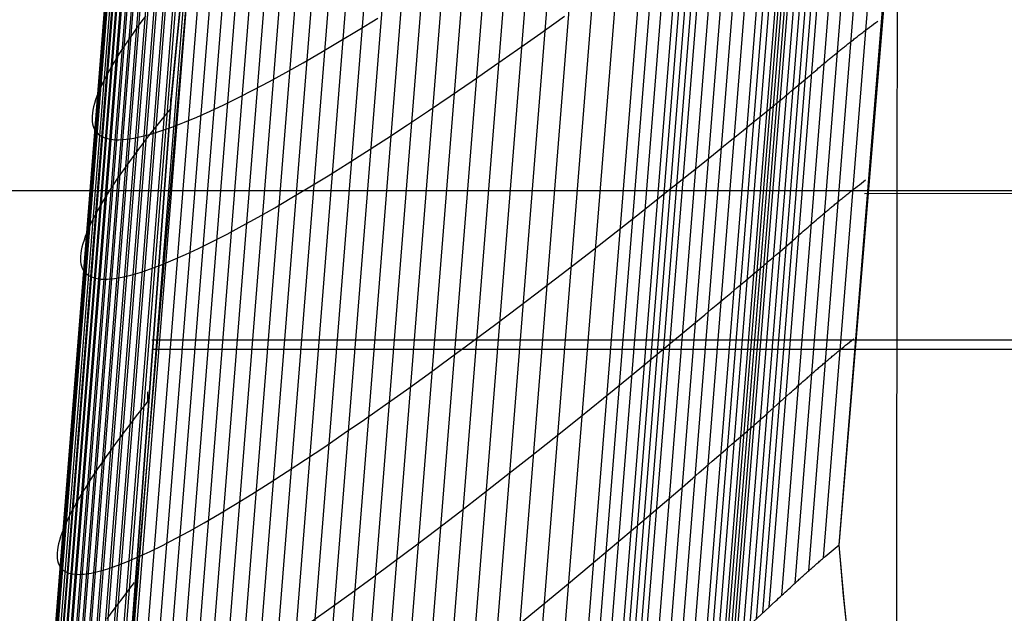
# Model space of a CAD drawing. Extents: x -260 to 296, y -277 to 294.
# Tile 9 of 241: x -237 to -198, y -114 to -91. Entities that reach past the tile are written whole.
import ezdxf

# ---------------------------------------------------------------- set-up
doc = ezdxf.new("R2010")
doc.units = 0
doc.layers.add('PREDEFINITO', color=7, linetype='CONTINUOUS')

msp = doc.modelspace()

# ---------------------------------------------------------------- linework, layer by layer
at = {"layer": 'PREDEFINITO'}
for p, q in [((-226.315, -45.02, 411.696), (-231.024, -93.72, 413.706)), ((-226.315, -45.206, 407.2), (-231.024, -93.905, 409.21)), ((-204.86, -111.203, 464.148), (-200.281, -55.87, 455.769)), ((-227.797, -58.894, 402.998), (-232.974, -119.754, 405.524)), ((-204.871, -111.183, 464.284), (-200.844, -61.615, 456.637)), ((-205.484, -111.702, 465.096), (-201.488, -62.018, 457.421)), ((-206.056, -112.201, 465.511), (-202.073, -62.401, 457.815)), ((-206.594, -112.685, 465.616), (-202.611, -62.77, 457.906)), ((-207.109, -113.158, 465.497), (-203.117, -63.127, 457.778)), ((-207.61, -113.624, 465.242), (-203.603, -63.477, 457.517)), ((-208.106, -114.086, 464.937), (-204.082, -63.823, 457.208)), ((-207.858, -113.855, 465.09), (-203.842, -63.65, 457.363)), ((-208.86, -114.78, 464.578), (-204.817, -64.343, 456.842)), ((-208.606, -114.548, 464.67), (-204.568, -64.169, 456.937)), ((-208.354, -114.317, 464.793), (-204.323, -63.996, 457.062)), ((-209.38, -115.248, 464.495), (-205.331, -64.695, 456.754)), ((-209.25, -115.131, 464.513), (-205.202, -64.607, 456.773)), ((-209.119, -115.014, 464.527), (-205.073, -64.519, 456.789)), ((-208.989, -114.897, 464.547), (-204.944, -64.431, 456.81)), ((-209.898, -115.712, 464.393), (-205.843, -65.044, 456.647)), ((-209.64, -115.48, 464.45), (-205.588, -64.87, 456.706)), ((-210.155, -115.943, 464.325), (-206.097, -65.217, 456.578)), ((-211.174, -116.857, 463.967), (-207.098, -65.901, 456.218)), ((-210.666, -116.402, 464.161), (-206.6, -65.561, 456.412)), ((-211.678, -117.309, 463.751), (-207.593, -66.238, 456.003)), ((-212.18, -117.758, 463.521), (-208.085, -66.572, 455.774)), ((-212.681, -118.204, 463.285), (-208.576, -66.903, 455.542)), ((-213.431, -118.868, 462.936), (-209.313, -67.395, 455.199)), ((-213.181, -118.647, 463.052), (-209.068, -67.232, 455.313)), ((-212.931, -118.426, 463.168), (-208.822, -67.068, 455.426)), ((-213.68, -119.088, 462.817), (-209.558, -67.558, 455.082)), ((-214.669, -119.957, 462.31), (-210.53, -68.201, 454.588)), ((-214.176, -119.524, 462.569), (-210.045, -67.881, 454.841)), ((-215.16, -120.387, 462.039), (-211.012, -68.518, 454.326)), ((-216.133, -121.234, 461.469), (-211.967, -69.141, 453.776)), ((-217.095, -122.065, 460.865), (-212.912, -69.75, 453.197)), ((-218.045, -122.88, 460.229), (-213.845, -70.344, 452.589)), ((-218.981, -123.676, 459.559), (-214.764, -70.923, 451.951)), ((-219.902, -124.454, 458.854), (-215.669, -71.487, 451.284)), ((-220.808, -125.213, 458.118), (-216.559, -72.034, 450.589)), ((-233.611, -128.948, 406.152), (-229.133, -72.412, 403.819)), ((-221.698, -125.951, 457.35), (-217.433, -72.563, 449.867)), ((-234.067, -129.562, 406.865), (-229.581, -72.929, 404.393)), ((-222.571, -126.668, 456.551), (-218.29, -73.075, 449.118)), ((-234.494, -130.152, 407.85), (-230, -73.429, 405.25)), ((-223.425, -127.363, 455.722), (-219.129, -73.569, 448.343)), ((-234.891, -130.716, 408.857), (-230.39, -73.909, 406.129)), ((-235.257, -131.253, 409.887), (-230.749, -74.371, 407.029)), ((-224.261, -128.036, 454.865), (-219.95, -74.044, 447.543)), ((-225.076, -128.685, 453.979), (-220.751, -74.5, 446.719)), ((-235.592, -131.764, 410.937), (-231.079, -74.812, 407.949)), ((-225.871, -129.309, 453.066), (-221.531, -74.936, 445.871)), ((-235.896, -132.247, 412.007), (-231.377, -75.234, 408.888)), ((-226.645, -129.909, 452.127), (-222.291, -75.351, 445.002)), ((-236.169, -132.702, 413.096), (-231.645, -75.635, 409.845)), ((-227.396, -130.484, 451.163), (-223.029, -75.746, 444.111)), ((-236.41, -133.128, 414.203), (-231.882, -76.014, 410.819)), ((-228.124, -131.033, 450.175), (-223.744, -76.12, 443.199)), ((-236.619, -133.526, 415.325), (-232.087, -76.373, 411.809)), ((-228.828, -131.554, 449.164), (-224.436, -76.472, 442.268)), ((-236.795, -133.894, 416.463), (-232.26, -76.709, 412.813)), ((-229.508, -132.049, 448.131), (-225.103, -76.802, 441.319)), ((-237.051, -134.54, 418.778), (-232.512, -77.316, 414.862)), ((-230.792, -132.954, 446.004), (-226.364, -77.395, 439.369)), ((-230.163, -132.516, 447.078), (-225.746, -77.11, 440.352)), ((-237.177, -135.065, 421.139), (-232.635, -77.83, 416.957)), ((-237.13, -134.818, 419.954), (-232.589, -77.585, 415.905)), ((-231.394, -133.364, 444.913), (-226.956, -77.658, 438.371)), ((-237.19, -135.28, 422.333), (-232.648, -78.053, 418.019)), ((-232.517, -134.095, 442.679), (-228.059, -78.112, 436.333)), ((-231.97, -133.744, 443.804), (-227.521, -77.897, 437.359)), ((-237.171, -135.465, 423.534), (-232.629, -78.251, 419.089)), ((-237.119, -135.617, 424.741), (-232.578, -78.426, 420.166)), ((-237.034, -135.738, 425.953), (-232.495, -78.576, 421.248)), ((-233.99, -134.966, 439.219), (-229.505, -78.615, 433.19)), ((-233.528, -134.706, 440.385), (-229.051, -78.472, 434.248)), ((-233.037, -134.416, 441.539), (-228.569, -78.304, 435.296)), ((-236.917, -135.828, 427.168), (-232.38, -78.703, 422.335)), ((-236.767, -135.885, 428.386), (-232.233, -78.805, 423.425)), ((-236.585, -135.91, 429.604), (-232.054, -78.882, 424.517)), ((-236.371, -135.904, 430.822), (-231.843, -78.935, 425.611)), ((-236.124, -135.865, 432.038), (-231.601, -78.963, 426.704)), ((-235.846, -135.794, 433.251), (-231.328, -78.967, 427.795)), ((-235.536, -135.692, 434.459), (-231.024, -78.946, 428.884)), ((-235.196, -135.558, 435.661), (-230.689, -78.9, 429.969)), ((-234.824, -135.392, 436.856), (-230.324, -78.83, 431.049)), ((-234.422, -135.194, 438.043), (-229.929, -78.735, 432.123)), ((-232.025, -90.488, 407.38), (-232.202, -90.727, 407.851)), ((-223.694, -91.039, 447.051), (-222.93, -90.571, 447.94)), ((-216.544, -91.151, 454.868), (-215.618, -90.489, 455.519)), ((-232.371, -90.96, 408.327), (-232.533, -91.188, 408.808)), ((-232.202, -90.727, 407.851), (-232.371, -90.96, 408.327)), ((-203.752, -90.979, 461.672), (-203.674, -90.92, 461.575)), ((-203.674, -90.92, 461.575), (-203.596, -90.861, 461.472)), ((-203.596, -90.861, 461.472), (-203.516, -90.802, 461.362)), ((-203.516, -90.802, 461.362), (-203.436, -90.742, 461.245)), ((-203.436, -90.742, 461.245), (-203.354, -90.682, 461.12)), ((-232.533, -91.188, 408.808), (-232.687, -91.411, 409.294)), ((-224.436, -91.486, 446.139), (-223.694, -91.039, 447.051)), ((-217.456, -91.797, 454.187), (-216.544, -91.151, 454.868)), ((-204.239, -91.352, 462.143), (-204.202, -91.324, 462.116)), ((-204.202, -91.324, 462.116), (-204.166, -91.296, 462.087)), ((-204.166, -91.296, 462.087), (-204.129, -91.267, 462.057)), ((-204.129, -91.267, 462.057), (-204.092, -91.239, 462.025)), ((-204.092, -91.239, 462.025), (-204.055, -91.21, 461.992)), ((-204.055, -91.21, 461.992), (-204.018, -91.181, 461.957)), ((-204.018, -91.181, 461.957), (-203.981, -91.153, 461.921)), ((-203.981, -91.153, 461.921), (-203.943, -91.124, 461.884)), ((-203.943, -91.124, 461.884), (-203.905, -91.095, 461.845)), ((-203.905, -91.095, 461.845), (-203.829, -91.037, 461.761)), ((-203.829, -91.037, 461.761), (-203.752, -90.979, 461.672)), ((-232.833, -91.628, 409.785), (-232.972, -91.839, 410.28)), ((-232.687, -91.411, 409.294), (-232.833, -91.628, 409.785)), ((-225.155, -91.91, 445.205), (-224.436, -91.486, 446.139)), ((-204.73, -91.742, 462.388), (-204.696, -91.715, 462.379)), ((-204.696, -91.715, 462.379), (-204.661, -91.687, 462.368)), ((-204.661, -91.687, 462.368), (-204.627, -91.659, 462.356)), ((-204.627, -91.659, 462.356), (-204.592, -91.632, 462.343)), ((-204.592, -91.632, 462.343), (-204.558, -91.604, 462.328)), ((-204.558, -91.604, 462.328), (-204.523, -91.576, 462.313)), ((-204.523, -91.576, 462.313), (-204.488, -91.549, 462.296)), ((-204.488, -91.549, 462.296), (-204.453, -91.521, 462.278)), ((-204.453, -91.521, 462.278), (-204.418, -91.493, 462.259)), ((-204.418, -91.493, 462.259), (-204.382, -91.465, 462.238)), ((-204.382, -91.465, 462.238), (-204.346, -91.437, 462.216)), ((-204.346, -91.437, 462.216), (-204.311, -91.409, 462.193)), ((-204.311, -91.409, 462.193), (-204.275, -91.381, 462.169)), ((-204.275, -91.381, 462.169), (-204.239, -91.352, 462.143)), ((-233.103, -92.044, 410.78), (-233.226, -92.244, 411.284)), ((-232.972, -91.839, 410.28), (-233.103, -92.044, 410.78)), ((-225.851, -92.311, 444.251), (-225.155, -91.91, 445.205)), ((-218.353, -92.425, 453.476), (-217.456, -91.797, 454.187)), ((-205.194, -92.121, 462.419), (-205.162, -92.094, 462.422)), ((-205.162, -92.094, 462.422), (-205.129, -92.067, 462.425)), ((-205.129, -92.067, 462.425), (-205.097, -92.041, 462.427)), ((-205.097, -92.041, 462.427), (-205.064, -92.014, 462.428)), ((-205.064, -92.014, 462.428), (-205.031, -91.987, 462.429)), ((-205.031, -91.987, 462.429), (-204.998, -91.96, 462.428)), ((-204.998, -91.96, 462.428), (-204.965, -91.933, 462.427)), ((-204.965, -91.933, 462.427), (-204.932, -91.906, 462.424)), ((-204.932, -91.906, 462.424), (-204.898, -91.878, 462.421)), ((-204.898, -91.878, 462.421), (-204.865, -91.851, 462.416)), ((-204.865, -91.851, 462.416), (-204.831, -91.824, 462.411)), ((-204.831, -91.824, 462.411), (-204.798, -91.797, 462.404)), ((-204.798, -91.797, 462.404), (-204.764, -91.769, 462.397)), ((-204.764, -91.769, 462.397), (-204.73, -91.742, 462.388)), ((-233.341, -92.437, 411.792), (-233.448, -92.625, 412.304)), ((-233.226, -92.244, 411.284), (-233.341, -92.437, 411.792)), ((-226.523, -92.688, 443.278), (-225.851, -92.311, 444.251)), ((-219.234, -93.035, 452.736), (-218.353, -92.425, 453.476)), ((-205.671, -92.518, 462.278), (-205.608, -92.466, 462.305)), ((-205.608, -92.466, 462.305), (-205.545, -92.413, 462.329)), ((-205.545, -92.413, 462.329), (-205.482, -92.36, 462.351)), ((-205.482, -92.36, 462.351), (-205.419, -92.307, 462.371)), ((-205.419, -92.307, 462.371), (-205.355, -92.254, 462.388)), ((-205.355, -92.254, 462.388), (-205.291, -92.201, 462.403)), ((-205.291, -92.201, 462.403), (-205.259, -92.175, 462.409)), ((-205.259, -92.175, 462.409), (-205.227, -92.148, 462.414)), ((-205.227, -92.148, 462.414), (-205.194, -92.121, 462.419)), ((-233.547, -92.807, 412.82), (-233.638, -92.983, 413.34)), ((-233.448, -92.625, 412.304), (-233.547, -92.807, 412.82)), ((-227.169, -93.042, 442.286), (-226.523, -92.688, 443.278)), ((-206.715, -93.401, 461.666), (-206.103, -92.884, 462.047)), ((-206.103, -92.884, 462.047), (-205.98, -92.78, 462.119)), ((-205.98, -92.78, 462.119), (-205.857, -92.675, 462.187)), ((-205.857, -92.675, 462.187), (-205.795, -92.623, 462.219)), ((-205.795, -92.623, 462.219), (-205.733, -92.571, 462.25)), ((-205.733, -92.571, 462.25), (-205.671, -92.518, 462.278)), ((-233.721, -93.153, 413.863), (-233.797, -93.316, 414.389)), ((-233.638, -92.983, 413.34), (-233.721, -93.153, 413.863)), ((-227.791, -93.371, 441.277), (-227.169, -93.042, 442.286)), ((-220.097, -93.625, 451.968), (-219.234, -93.035, 452.736)), ((-233.923, -93.625, 415.452), (-233.974, -93.77, 415.988)), ((-233.864, -93.474, 414.919), (-233.923, -93.625, 415.452)), ((-233.797, -93.316, 414.389), (-233.864, -93.474, 414.919)), ((-228.386, -93.676, 440.252), (-227.791, -93.371, 441.277)), ((-220.943, -94.196, 451.172), (-220.097, -93.625, 451.968)), ((-207.087, -93.712, 461.472), (-207.024, -93.66, 461.5)), ((-207.024, -93.66, 461.5), (-206.962, -93.608, 461.531)), ((-206.962, -93.608, 461.531), (-206.838, -93.504, 461.596)), ((-206.838, -93.504, 461.596), (-206.715, -93.401, 461.666)), ((-234.053, -94.042, 417.069), (-234.079, -94.168, 417.613)), ((-234.018, -93.909, 416.527), (-234.053, -94.042, 417.069)), ((-233.974, -93.77, 415.988), (-234.018, -93.909, 416.527)), ((-231.024, -93.72, 413.706), (-233.611, -128.576, 415.144)), ((-231.024, -93.905, 409.21), (-233.611, -128.762, 410.648)), ((-231.024, -94.091, 404.714), (-231.024, -93.72, 413.706)), ((-229.495, -94.21, 438.158), (-228.954, -93.956, 439.212)), ((-228.954, -93.956, 439.212), (-228.386, -93.676, 440.252)), ((-207.532, -94.077, 461.336), (-207.468, -94.024, 461.347)), ((-207.468, -94.024, 461.347), (-207.435, -93.998, 461.353)), ((-207.435, -93.998, 461.353), (-207.403, -93.972, 461.361)), ((-207.403, -93.972, 461.361), (-207.339, -93.92, 461.378)), ((-207.339, -93.92, 461.378), (-207.276, -93.868, 461.398)), ((-207.276, -93.868, 461.398), (-207.212, -93.816, 461.42)), ((-207.212, -93.816, 461.42), (-207.149, -93.764, 461.445)), ((-207.149, -93.764, 461.445), (-207.087, -93.712, 461.472)), ((-234.109, -94.401, 418.709), (-234.112, -94.508, 419.259)), ((-234.098, -94.288, 418.16), (-234.109, -94.401, 418.709)), ((-234.079, -94.168, 417.613), (-234.098, -94.288, 418.16)), ((-231.253, -94.37, 404.897), (-231.475, -94.645, 405.341)), ((-231.024, -94.091, 404.459), (-231.253, -94.37, 404.897)), ((-230.009, -94.439, 437.091), (-229.495, -94.21, 438.158)), ((-221.77, -94.747, 450.35), (-220.943, -94.196, 451.172)), ((-207.987, -94.444, 461.272), (-207.858, -94.34, 461.293)), ((-207.858, -94.34, 461.293), (-207.532, -94.077, 461.336)), ((-234.112, -94.508, 419.259), (-234.106, -94.609, 419.812)), ((-234.106, -94.609, 419.812), (-234.093, -94.703, 420.367)), ((-234.093, -94.703, 420.367), (-234.071, -94.79, 420.923)), ((-234.071, -94.79, 420.923), (-234.041, -94.871, 421.481)), ((-231.475, -94.645, 405.341), (-231.69, -94.915, 405.791)), ((-231.377, -94.97, 433.825), (-230.95, -94.819, 434.923)), ((-230.95, -94.819, 434.923), (-230.494, -94.642, 436.012)), ((-230.494, -94.642, 436.012), (-230.009, -94.439, 437.091)), ((-222.577, -95.277, 449.503), (-221.77, -94.747, 450.35)), ((-208.629, -94.963, 461.121), (-208.373, -94.756, 461.189)), ((-208.373, -94.756, 461.189), (-208.116, -94.549, 461.247)), ((-208.116, -94.549, 461.247), (-207.987, -94.444, 461.272)), ((-234.041, -94.871, 421.481), (-234.004, -94.946, 422.04)), ((-234.004, -94.946, 422.04), (-233.958, -95.013, 422.601)), ((-233.958, -95.013, 422.601), (-233.904, -95.074, 423.162)), ((-233.904, -95.074, 423.162), (-233.842, -95.129, 423.725)), ((-233.842, -95.129, 423.725), (-233.772, -95.177, 424.288)), ((-233.772, -95.177, 424.288), (-233.694, -95.218, 424.852)), ((-232.478, -95.263, 430.487), (-232.141, -95.192, 431.606)), ((-232.141, -95.192, 431.606), (-231.774, -95.094, 432.719)), ((-231.898, -95.179, 406.247), (-232.098, -95.438, 406.709)), ((-231.69, -94.915, 405.791), (-231.898, -95.179, 406.247)), ((-231.774, -95.094, 432.719), (-231.377, -94.97, 433.825)), ((-209.137, -95.375, 460.956), (-208.884, -95.169, 461.043)), ((-208.884, -95.169, 461.043), (-208.629, -94.963, 461.121)), ((-233.694, -95.218, 424.852), (-233.608, -95.253, 425.416)), ((-233.608, -95.253, 425.416), (-233.514, -95.281, 425.98)), ((-233.514, -95.281, 425.98), (-233.412, -95.302, 426.545)), ((-233.412, -95.302, 426.545), (-233.302, -95.316, 427.109)), ((-233.302, -95.316, 427.109), (-233.184, -95.324, 427.673)), ((-233.184, -95.324, 427.673), (-233.059, -95.325, 428.237)), ((-233.059, -95.325, 428.237), (-232.925, -95.32, 428.801)), ((-232.925, -95.32, 428.801), (-232.784, -95.308, 429.364)), ((-232.784, -95.308, 429.364), (-232.635, -95.289, 429.926)), ((-232.635, -95.289, 429.926), (-232.478, -95.263, 430.487)), ((-232.098, -95.438, 406.709), (-232.29, -95.692, 407.175)), ((-223.364, -95.785, 448.63), (-222.577, -95.277, 449.503)), ((-209.641, -95.782, 460.762), (-209.39, -95.579, 460.863)), ((-209.39, -95.579, 460.863), (-209.137, -95.375, 460.956)), ((-232.475, -95.94, 407.648), (-232.653, -96.182, 408.125)), ((-232.29, -95.692, 407.175), (-232.475, -95.94, 407.648)), ((-224.129, -96.272, 447.734), (-223.364, -95.785, 448.63)), ((-210.142, -96.186, 460.546), (-209.641, -95.782, 460.762)), ((-232.653, -96.182, 408.125), (-232.822, -96.419, 408.607)), ((-224.873, -96.735, 446.815), (-224.129, -96.272, 447.734)), ((-211.882, -97.579, 459.736), (-210.142, -96.186, 460.546)), ((-232.984, -96.65, 409.095), (-233.139, -96.876, 409.587)), ((-232.822, -96.419, 408.607), (-232.984, -96.65, 409.095)), ((-225.593, -97.176, 445.874), (-224.873, -96.735, 446.815)), ((-233.285, -97.095, 410.084), (-233.424, -97.309, 410.586)), ((-233.139, -96.876, 409.587), (-233.285, -97.095, 410.084)), ((-204.152, -97.147, 462.537), (-204.073, -97.086, 462.433)), ((-204.073, -97.086, 462.433), (-203.994, -97.025, 462.323)), ((-203.994, -97.025, 462.323), (-203.915, -96.964, 462.205)), ((-203.915, -96.964, 462.205), (-203.834, -96.902, 462.08)), ((-244.541, -97.316, 396.51), (280.541, -97.316, 396.51)), ((-233.555, -97.517, 411.092), (-233.678, -97.719, 411.602)), ((-233.424, -97.309, 410.586), (-233.555, -97.517, 411.092)), ((-226.29, -97.593, 444.913), (-225.593, -97.176, 445.874)), ((-204.641, -97.534, 463.051), (-204.604, -97.505, 463.021)), ((-204.604, -97.505, 463.021), (-204.567, -97.476, 462.989)), ((-204.567, -97.476, 462.989), (-204.53, -97.446, 462.956)), ((-204.53, -97.446, 462.956), (-204.493, -97.417, 462.921)), ((-204.493, -97.417, 462.921), (-204.456, -97.387, 462.885)), ((-204.456, -97.387, 462.885), (-204.419, -97.357, 462.847)), ((-204.419, -97.357, 462.847), (-204.381, -97.327, 462.807)), ((-204.381, -97.327, 462.807), (-204.305, -97.268, 462.724)), ((-204.305, -97.268, 462.724), (-204.229, -97.208, 462.634)), ((-204.229, -97.208, 462.634), (-204.152, -97.147, 462.537)), ((-203.87, -97.427, 462.131), (-35.469, -97.336, 476.16)), ((-233.678, -97.719, 411.602), (-233.794, -97.915, 412.116)), ((-226.963, -97.987, 443.931), (-226.29, -97.593, 444.913)), ((-212.622, -98.165, 459.373), (-211.882, -97.579, 459.736)), ((-205.101, -97.91, 463.322), (-205.066, -97.882, 463.308)), ((-205.066, -97.882, 463.308), (-205.032, -97.853, 463.294)), ((-205.032, -97.853, 463.294), (-204.997, -97.824, 463.278)), ((-204.997, -97.824, 463.278), (-204.962, -97.796, 463.261)), ((-204.962, -97.796, 463.261), (-204.927, -97.767, 463.243)), ((-204.927, -97.767, 463.243), (-204.892, -97.738, 463.224)), ((-204.892, -97.738, 463.224), (-204.856, -97.709, 463.203)), ((-204.856, -97.709, 463.203), (-204.821, -97.68, 463.181)), ((-204.821, -97.68, 463.181), (-204.785, -97.651, 463.158)), ((-204.785, -97.651, 463.158), (-204.749, -97.622, 463.133)), ((-204.749, -97.622, 463.133), (-204.713, -97.593, 463.107)), ((-204.713, -97.593, 463.107), (-204.677, -97.564, 463.08)), ((-204.677, -97.564, 463.08), (-204.641, -97.534, 463.051)), ((-233.901, -98.104, 412.635), (-234, -98.288, 413.157)), ((-233.794, -97.915, 412.116), (-233.901, -98.104, 412.635)), ((-227.611, -98.355, 442.931), (-226.963, -97.987, 443.931)), ((-213.6, -98.934, 458.849), (-212.622, -98.165, 459.373)), ((-205.57, -98.304, 463.395), (-205.538, -98.276, 463.396)), ((-205.538, -98.276, 463.396), (-205.505, -98.248, 463.396)), ((-205.505, -98.248, 463.396), (-205.472, -98.22, 463.395)), ((-205.472, -98.22, 463.395), (-205.439, -98.192, 463.394)), ((-205.439, -98.192, 463.394), (-205.405, -98.164, 463.391)), ((-205.405, -98.164, 463.391), (-205.372, -98.136, 463.388)), ((-205.372, -98.136, 463.388), (-205.339, -98.108, 463.383)), ((-205.339, -98.108, 463.383), (-205.305, -98.08, 463.378)), ((-205.305, -98.08, 463.378), (-205.271, -98.052, 463.371)), ((-205.271, -98.052, 463.371), (-205.237, -98.024, 463.363)), ((-205.237, -98.024, 463.363), (-205.203, -97.995, 463.355)), ((-205.203, -97.995, 463.355), (-205.169, -97.967, 463.345)), ((-205.169, -97.967, 463.345), (-205.135, -97.939, 463.334)), ((-205.135, -97.939, 463.334), (-205.101, -97.91, 463.322)), ((-234.175, -98.637, 414.213), (-234.251, -98.802, 414.746)), ((-234.092, -98.465, 413.683), (-234.175, -98.637, 414.213)), ((-234, -98.288, 413.157), (-234.092, -98.465, 413.683)), ((-228.234, -98.699, 441.914), (-227.611, -98.355, 442.931)), ((-206.02, -98.689, 463.298), (-205.957, -98.635, 463.32)), ((-205.957, -98.635, 463.32), (-205.893, -98.58, 463.339)), ((-205.893, -98.58, 463.339), (-205.829, -98.525, 463.356)), ((-205.829, -98.525, 463.356), (-205.765, -98.47, 463.371)), ((-205.765, -98.47, 463.371), (-205.733, -98.442, 463.377)), ((-205.733, -98.442, 463.377), (-205.701, -98.415, 463.382)), ((-205.701, -98.415, 463.382), (-205.668, -98.387, 463.386)), ((-205.668, -98.387, 463.386), (-205.636, -98.36, 463.39)), ((-205.636, -98.36, 463.39), (-205.603, -98.332, 463.393)), ((-205.603, -98.332, 463.393), (-205.57, -98.304, 463.395)), ((-234.318, -98.96, 415.282), (-234.377, -99.113, 415.821)), ((-234.251, -98.802, 414.746), (-234.318, -98.96, 415.282)), ((-229.399, -99.311, 439.83), (-228.83, -99.018, 440.879)), ((-228.83, -99.018, 440.879), (-228.234, -98.699, 441.914)), ((-214.566, -99.689, 458.288), (-213.6, -98.934, 458.849)), ((-206.456, -99.068, 463.088), (-206.333, -98.961, 463.156)), ((-206.333, -98.961, 463.156), (-206.271, -98.906, 463.188)), ((-206.271, -98.906, 463.188), (-206.208, -98.852, 463.218)), ((-206.208, -98.852, 463.218), (-206.146, -98.798, 463.247)), ((-206.146, -98.798, 463.247), (-206.083, -98.744, 463.273)), ((-206.083, -98.744, 463.273), (-206.02, -98.689, 463.298)), ((-234.472, -99.398, 416.909), (-234.507, -99.531, 417.457)), ((-234.428, -99.258, 416.364), (-234.472, -99.398, 416.909)), ((-234.377, -99.113, 415.821), (-234.428, -99.258, 416.364)), ((-229.941, -99.579, 438.766), (-229.399, -99.311, 439.83)), ((-207.194, -99.711, 462.636), (-206.58, -99.176, 463.016)), ((-206.58, -99.176, 463.016), (-206.456, -99.068, 463.088)), ((-234.553, -99.777, 418.561), (-234.563, -99.89, 419.116)), ((-234.534, -99.657, 418.008), (-234.553, -99.777, 418.561)), ((-234.507, -99.531, 417.457), (-234.534, -99.657, 418.008)), ((-230.942, -100.035, 436.601), (-230.456, -99.82, 437.69)), ((-230.456, -99.82, 437.69), (-229.941, -99.579, 438.766)), ((-215.522, -100.428, 457.694), (-214.566, -99.689, 458.288)), ((-207.442, -99.926, 462.501), (-207.318, -99.819, 462.566)), ((-207.318, -99.819, 462.566), (-207.194, -99.711, 462.636)), ((-234.563, -99.89, 419.116), (-234.566, -99.996, 419.673)), ((-234.566, -99.996, 419.673), (-234.561, -100.096, 420.232)), ((-234.561, -100.096, 420.232), (-234.547, -100.19, 420.793)), ((-234.547, -100.19, 420.793), (-234.525, -100.276, 421.356)), ((-231.399, -100.223, 435.502), (-230.942, -100.035, 436.601)), ((-207.82, -100.249, 462.349), (-207.757, -100.195, 462.369)), ((-207.757, -100.195, 462.369), (-207.693, -100.141, 462.391)), ((-207.693, -100.141, 462.391), (-207.63, -100.087, 462.415)), ((-207.63, -100.087, 462.415), (-207.567, -100.033, 462.442)), ((-207.567, -100.033, 462.442), (-207.505, -99.979, 462.47)), ((-207.505, -99.979, 462.47), (-207.442, -99.926, 462.501)), ((-234.525, -100.276, 421.356), (-234.496, -100.356, 421.92)), ((-234.496, -100.356, 421.92), (-234.458, -100.429, 422.485)), ((-234.458, -100.429, 422.485), (-234.412, -100.495, 423.052)), ((-234.412, -100.495, 423.052), (-234.358, -100.555, 423.62)), ((-234.358, -100.555, 423.62), (-234.296, -100.607, 424.188)), ((-232.592, -100.625, 432.152), (-232.224, -100.518, 433.276)), ((-232.224, -100.518, 433.276), (-231.826, -100.384, 434.393)), ((-231.826, -100.384, 434.393), (-231.399, -100.223, 435.502)), ((-216.465, -101.151, 457.07), (-215.522, -100.428, 457.694)), ((-208.339, -100.683, 462.265), (-208.014, -100.411, 462.307)), ((-208.014, -100.411, 462.307), (-207.949, -100.357, 462.317)), ((-207.949, -100.357, 462.317), (-207.917, -100.33, 462.324)), ((-207.917, -100.33, 462.324), (-207.884, -100.303, 462.332)), ((-207.884, -100.303, 462.332), (-207.82, -100.249, 462.349)), ((-234.296, -100.607, 424.188), (-234.226, -100.653, 424.757)), ((-234.226, -100.653, 424.757), (-234.147, -100.692, 425.327)), ((-234.147, -100.692, 425.327), (-234.061, -100.724, 425.897)), ((-234.061, -100.724, 425.897), (-233.967, -100.75, 426.468)), ((-233.967, -100.75, 426.468), (-233.865, -100.768, 427.038)), ((-233.865, -100.768, 427.038), (-233.755, -100.78, 427.609)), ((-233.755, -100.78, 427.609), (-233.637, -100.784, 428.179)), ((-233.637, -100.784, 428.179), (-233.511, -100.782, 428.749)), ((-233.511, -100.782, 428.749), (-233.377, -100.773, 429.318)), ((-233.377, -100.773, 429.318), (-233.236, -100.757, 429.887)), ((-233.236, -100.757, 429.887), (-233.086, -100.735, 430.455)), ((-233.086, -100.735, 430.455), (-232.929, -100.705, 431.022)), ((-232.929, -100.705, 431.022), (-232.592, -100.625, 432.152)), ((-208.856, -101.114, 462.161), (-208.598, -100.899, 462.219)), ((-208.598, -100.899, 462.219), (-208.339, -100.683, 462.265)), ((-217.395, -101.858, 456.412), (-216.465, -101.151, 457.07)), ((-209.367, -101.542, 462.015), (-209.112, -101.328, 462.093)), ((-209.112, -101.328, 462.093), (-208.856, -101.114, 462.161)), ((-209.874, -101.966, 461.835), (-209.621, -101.754, 461.929)), ((-209.621, -101.754, 461.929), (-209.367, -101.542, 462.015)), ((-218.31, -102.547, 455.723), (-217.395, -101.858, 456.412)), ((-210.126, -102.176, 461.735), (-209.874, -101.966, 461.835)), ((-210.628, -102.595, 461.519), (-210.126, -102.176, 461.735)), ((-219.21, -103.218, 455.004), (-218.31, -102.547, 455.723)), ((-212.372, -104.038, 460.707), (-210.628, -102.595, 461.519)), ((-231.771, -103.159, 414.096), (267.625, -103.159, 414.096)), ((-220.094, -103.87, 454.255), (-219.21, -103.218, 455.004)), ((-204.535, -103.313, 463.395), (-204.456, -103.25, 463.284)), ((-204.456, -103.25, 463.284), (-204.377, -103.187, 463.165)), ((-204.377, -103.187, 463.165), (-204.297, -103.123, 463.04)), ((-231.771, -103.53, 405.103), (267.625, -103.53, 405.103)), ((-205.026, -103.714, 463.953), (-204.989, -103.684, 463.919)), ((-204.989, -103.684, 463.919), (-204.952, -103.653, 463.884)), ((-204.952, -103.653, 463.884), (-204.915, -103.622, 463.848)), ((-204.915, -103.622, 463.848), (-204.878, -103.592, 463.81)), ((-204.878, -103.592, 463.81), (-204.841, -103.561, 463.77)), ((-204.841, -103.561, 463.77), (-204.765, -103.5, 463.686)), ((-204.765, -103.5, 463.686), (-204.689, -103.438, 463.596)), ((-204.689, -103.438, 463.596), (-204.612, -103.375, 463.499)), ((-204.612, -103.375, 463.499), (-204.535, -103.313, 463.395)), ((-220.961, -104.503, 453.477), (-220.094, -103.87, 454.255)), ((-213.114, -104.645, 460.342), (-212.372, -104.038, 460.707)), ((-205.454, -104.074, 464.244), (-205.419, -104.044, 464.227)), ((-205.419, -104.044, 464.227), (-205.384, -104.014, 464.209)), ((-205.384, -104.014, 464.209), (-205.349, -103.984, 464.189)), ((-205.349, -103.984, 464.189), (-205.314, -103.955, 464.168)), ((-205.314, -103.955, 464.168), (-205.278, -103.925, 464.146)), ((-205.278, -103.925, 464.146), (-205.243, -103.895, 464.123)), ((-205.243, -103.895, 464.123), (-205.207, -103.865, 464.098)), ((-205.207, -103.865, 464.098), (-205.171, -103.835, 464.072)), ((-205.171, -103.835, 464.072), (-205.135, -103.805, 464.044)), ((-205.135, -103.805, 464.044), (-205.099, -103.775, 464.015)), ((-205.099, -103.775, 464.015), (-205.062, -103.744, 463.985)), ((-205.062, -103.744, 463.985), (-205.026, -103.714, 463.953)), ((-205.929, -104.482, 464.363), (-205.896, -104.453, 464.361)), ((-205.896, -104.453, 464.361), (-205.862, -104.425, 464.358)), ((-205.862, -104.425, 464.358), (-205.829, -104.396, 464.355)), ((-205.829, -104.396, 464.355), (-205.796, -104.367, 464.35)), ((-205.796, -104.367, 464.35), (-205.762, -104.337, 464.344)), ((-205.762, -104.337, 464.344), (-205.728, -104.308, 464.338)), ((-205.728, -104.308, 464.338), (-205.694, -104.279, 464.33)), ((-205.694, -104.279, 464.33), (-205.66, -104.25, 464.321)), ((-205.66, -104.25, 464.321), (-205.626, -104.221, 464.311)), ((-205.626, -104.221, 464.311), (-205.592, -104.191, 464.3)), ((-205.592, -104.191, 464.3), (-205.558, -104.162, 464.288)), ((-205.558, -104.162, 464.288), (-205.523, -104.133, 464.274)), ((-205.523, -104.133, 464.274), (-205.489, -104.103, 464.26)), ((-205.489, -104.103, 464.26), (-205.454, -104.074, 464.244)), ((-221.81, -105.114, 452.67), (-220.961, -104.503, 453.477)), ((-214.093, -105.443, 459.817), (-213.114, -104.645, 460.342)), ((-206.351, -104.854, 464.308), (-206.287, -104.797, 464.325)), ((-206.287, -104.797, 464.325), (-206.223, -104.74, 464.339)), ((-206.223, -104.74, 464.339), (-206.19, -104.712, 464.345)), ((-206.19, -104.712, 464.345), (-206.158, -104.683, 464.35)), ((-206.158, -104.683, 464.35), (-206.125, -104.655, 464.354)), ((-206.125, -104.655, 464.354), (-206.093, -104.626, 464.358)), ((-206.093, -104.626, 464.358), (-206.06, -104.597, 464.36)), ((-206.06, -104.597, 464.36), (-206.028, -104.569, 464.362)), ((-206.028, -104.569, 464.362), (-205.995, -104.54, 464.363)), ((-205.995, -104.54, 464.363), (-205.962, -104.511, 464.363)), ((-205.962, -104.511, 464.363), (-205.929, -104.482, 464.363)), ((-231.927, -105.565, 405.187), (-231.927, -105.194, 414.179)), ((-222.639, -105.705, 451.836), (-221.81, -105.114, 452.67)), ((-206.792, -105.247, 464.125), (-206.729, -105.191, 464.157)), ((-206.729, -105.191, 464.157), (-206.667, -105.135, 464.187)), ((-206.667, -105.135, 464.187), (-206.604, -105.079, 464.216)), ((-206.604, -105.079, 464.216), (-206.541, -105.023, 464.242)), ((-206.541, -105.023, 464.242), (-206.478, -104.967, 464.266)), ((-206.478, -104.967, 464.266), (-206.415, -104.91, 464.288)), ((-206.415, -104.91, 464.288), (-206.351, -104.854, 464.308)), ((-231.927, -105.565, 404.935), (-232.157, -105.855, 405.386)), ((-215.062, -106.225, 459.253), (-214.093, -105.443, 459.817)), ((-207.657, -106.023, 463.606), (-207.04, -105.47, 463.986)), ((-207.04, -105.47, 463.986), (-206.916, -105.358, 464.058)), ((-206.916, -105.358, 464.058), (-206.792, -105.247, 464.125)), ((-232.157, -105.855, 405.386), (-232.38, -106.139, 405.843)), ((-223.45, -106.274, 450.976), (-222.639, -105.705, 451.836)), ((-232.38, -106.139, 405.843), (-232.596, -106.418, 406.306)), ((-224.239, -106.821, 450.091), (-223.45, -106.274, 450.976)), ((-216.019, -106.992, 458.656), (-215.062, -106.225, 459.253)), ((-208.094, -106.411, 463.386), (-208.031, -106.356, 463.412)), ((-208.031, -106.356, 463.412), (-207.968, -106.3, 463.441)), ((-207.968, -106.3, 463.441), (-207.905, -106.245, 463.471)), ((-207.905, -106.245, 463.471), (-207.781, -106.134, 463.536)), ((-207.781, -106.134, 463.536), (-207.657, -106.023, 463.606)), ((-232.804, -106.691, 406.775), (-233.005, -106.959, 407.249)), ((-232.596, -106.418, 406.306), (-232.804, -106.691, 406.775)), ((-208.804, -107.027, 463.236), (-208.478, -106.747, 463.278)), ((-208.478, -106.747, 463.278), (-208.413, -106.69, 463.288)), ((-208.413, -106.69, 463.288), (-208.381, -106.662, 463.295)), ((-208.381, -106.662, 463.295), (-208.349, -106.634, 463.303)), ((-208.349, -106.634, 463.303), (-208.285, -106.579, 463.32)), ((-208.285, -106.579, 463.32), (-208.221, -106.523, 463.339)), ((-208.221, -106.523, 463.339), (-208.157, -106.467, 463.362)), ((-208.157, -106.467, 463.362), (-208.094, -106.411, 463.386)), ((-233.005, -106.959, 407.249), (-233.198, -107.221, 407.729)), ((-225.007, -107.345, 449.18), (-224.239, -106.821, 450.091)), ((-216.965, -107.744, 458.028), (-216.019, -106.992, 458.656)), ((-209.063, -107.251, 463.191), (-208.804, -107.027, 463.236)), ((-233.384, -107.477, 408.214), (-233.562, -107.727, 408.705)), ((-233.198, -107.221, 407.729), (-233.384, -107.477, 408.214)), ((-225.753, -107.845, 448.247), (-225.007, -107.345, 449.18)), ((-209.578, -107.695, 463.065), (-209.321, -107.473, 463.133)), ((-209.321, -107.473, 463.133), (-209.063, -107.251, 463.191)), ((-233.562, -107.727, 408.705), (-233.732, -107.971, 409.201)), ((-226.477, -108.321, 447.29), (-225.753, -107.845, 448.247)), ((-217.896, -108.478, 457.367), (-216.965, -107.744, 458.028)), ((-210.088, -108.135, 462.901), (-209.833, -107.915, 462.988)), ((-209.833, -107.915, 462.988), (-209.578, -107.695, 463.065)), ((-233.895, -108.209, 409.701), (-234.05, -108.441, 410.207)), ((-233.732, -107.971, 409.201), (-233.895, -108.209, 409.701)), ((-210.341, -108.354, 462.808), (-210.088, -108.135, 462.901)), ((-234.197, -108.666, 410.717), (-234.336, -108.886, 411.232)), ((-234.05, -108.441, 410.207), (-234.197, -108.666, 410.717)), ((-227.176, -108.773, 446.312), (-226.477, -108.321, 447.29)), ((-218.814, -109.194, 456.673), (-217.896, -108.478, 457.367)), ((-211.097, -109.005, 462.491), (-210.594, -108.571, 462.707)), ((-210.594, -108.571, 462.707), (-210.341, -108.354, 462.808)), ((-234.336, -108.886, 411.232), (-234.468, -109.099, 411.752)), ((-227.852, -109.199, 445.314), (-227.176, -108.773, 446.312)), ((-212.845, -110.498, 461.678), (-211.097, -109.005, 462.491)), ((-234.591, -109.306, 412.275), (-234.707, -109.506, 412.803)), ((-234.468, -109.099, 411.752), (-234.591, -109.306, 412.275)), ((-228.502, -109.6, 444.296), (-227.852, -109.199, 445.314)), ((-219.716, -109.891, 455.949), (-218.814, -109.194, 456.673)), ((-234.815, -109.7, 413.335), (-234.914, -109.888, 413.871)), ((-234.707, -109.506, 412.803), (-234.815, -109.7, 413.335)), ((-229.127, -109.975, 443.26), (-228.502, -109.6, 444.296)), ((-235.006, -110.069, 414.41), (-235.09, -110.243, 414.953)), ((-234.914, -109.888, 413.871), (-235.006, -110.069, 414.41)), ((-229.725, -110.324, 442.207), (-229.127, -109.975, 443.26)), ((-220.601, -110.569, 455.194), (-219.716, -109.891, 455.949)), ((-235.233, -110.571, 416.05), (-235.293, -110.725, 416.603)), ((-235.165, -110.41, 415.5), (-235.233, -110.571, 416.05)), ((-235.09, -110.243, 414.953), (-235.165, -110.41, 415.5)), ((-230.296, -110.646, 441.138), (-229.725, -110.324, 442.207)), ((-221.47, -111.227, 454.409), (-220.601, -110.569, 455.194)), ((-213.588, -111.127, 461.312), (-212.845, -110.498, 461.678)), ((-235.344, -110.873, 417.159), (-235.387, -111.013, 417.717)), ((-235.293, -110.725, 416.603), (-235.344, -110.873, 417.159)), ((-231.357, -111.208, 438.957), (-230.841, -110.941, 440.054)), ((-230.841, -110.941, 440.054), (-230.296, -110.646, 441.138)), ((-235.469, -111.393, 419.409), (-235.479, -111.506, 419.978)), ((-235.45, -111.273, 418.843), (-235.469, -111.393, 419.409)), ((-235.423, -111.147, 418.279), (-235.45, -111.273, 418.843)), ((-235.387, -111.013, 417.717), (-235.423, -111.147, 418.279)), ((-231.844, -111.448, 437.847), (-231.357, -111.208, 438.957)), ((-222.321, -111.864, 453.596), (-221.47, -111.227, 454.409)), ((-214.57, -111.952, 460.785), (-213.588, -111.127, 461.312)), ((-205.184, -111.445, 464.745), (-205.107, -111.38, 464.64)), ((-205.107, -111.38, 464.64), (-205.029, -111.315, 464.529)), ((-205.029, -111.315, 464.529), (-204.95, -111.249, 464.41)), ((-204.95, -111.249, 464.41), (-204.871, -111.183, 464.284)), ((-204.698, -113.164, 464.591), (-204.871, -111.183, 464.284)), ((-204.67, -113.364, 464.487), (-204.86, -111.203, 464.148)), ((-235.479, -111.506, 419.978), (-235.482, -111.611, 420.549)), ((-235.482, -111.611, 420.549), (-235.477, -111.71, 421.121)), ((-235.477, -111.71, 421.121), (-235.463, -111.802, 421.695)), ((-232.732, -111.843, 435.594), (-232.303, -111.66, 436.726)), ((-232.303, -111.66, 436.726), (-231.844, -111.448, 437.847)), ((-205.594, -111.797, 465.202), (-205.558, -111.765, 465.168)), ((-205.558, -111.765, 465.168), (-205.521, -111.733, 465.133)), ((-205.521, -111.733, 465.133), (-205.484, -111.702, 465.096)), ((-205.484, -111.702, 465.096), (-205.447, -111.67, 465.058)), ((-205.447, -111.67, 465.058), (-205.41, -111.638, 465.018)), ((-205.41, -111.638, 465.018), (-205.335, -111.574, 464.934)), ((-205.335, -111.574, 464.934), (-205.26, -111.51, 464.843)), ((-205.26, -111.51, 464.843), (-205.184, -111.445, 464.745)), ((-235.463, -111.802, 421.695), (-235.441, -111.886, 422.271)), ((-235.441, -111.886, 422.271), (-235.411, -111.963, 422.849)), ((-235.411, -111.963, 422.849), (-235.373, -112.034, 423.427)), ((-235.373, -112.034, 423.427), (-235.327, -112.097, 424.007)), ((-235.327, -112.097, 424.007), (-235.273, -112.153, 424.588)), ((-235.273, -112.153, 424.588), (-235.211, -112.201, 425.169)), ((-233.674, -112.177, 432.731), (-233.501, -112.124, 433.307)), ((-233.501, -112.124, 433.307), (-233.132, -111.998, 434.454)), ((-233.132, -111.998, 434.454), (-232.732, -111.843, 435.594)), ((-223.152, -112.48, 452.755), (-222.321, -111.864, 453.596)), ((-215.54, -112.763, 460.218), (-214.57, -111.952, 460.785)), ((-206.021, -112.17, 465.495), (-205.986, -112.139, 465.478)), ((-205.986, -112.139, 465.478), (-205.951, -112.109, 465.46)), ((-205.951, -112.109, 465.46), (-205.916, -112.078, 465.44)), ((-205.916, -112.078, 465.44), (-205.881, -112.047, 465.419)), ((-205.881, -112.047, 465.419), (-205.846, -112.016, 465.397)), ((-205.846, -112.016, 465.397), (-205.81, -111.985, 465.373)), ((-205.81, -111.985, 465.373), (-205.775, -111.953, 465.348)), ((-205.775, -111.953, 465.348), (-205.739, -111.922, 465.322)), ((-205.739, -111.922, 465.322), (-205.703, -111.891, 465.294)), ((-205.703, -111.891, 465.294), (-205.667, -111.859, 465.264)), ((-205.667, -111.859, 465.264), (-205.631, -111.828, 465.234)), ((-205.631, -111.828, 465.234), (-205.594, -111.797, 465.202)), ((-235.211, -112.201, 425.169), (-235.14, -112.243, 425.751)), ((-235.14, -112.243, 425.751), (-235.062, -112.277, 426.334)), ((-235.062, -112.277, 426.334), (-234.975, -112.304, 426.917)), ((-234.975, -112.304, 426.917), (-234.881, -112.324, 427.5)), ((-234.881, -112.324, 427.5), (-234.778, -112.337, 428.084)), ((-234.778, -112.337, 428.084), (-234.668, -112.342, 428.667)), ((-234.668, -112.342, 428.667), (-234.549, -112.34, 429.249)), ((-234.549, -112.34, 429.249), (-234.423, -112.331, 429.832)), ((-234.423, -112.331, 429.832), (-234.289, -112.315, 430.413)), ((-234.289, -112.315, 430.413), (-234.147, -112.291, 430.994)), ((-234.147, -112.291, 430.994), (-233.997, -112.26, 431.574)), ((-233.997, -112.26, 431.574), (-233.839, -112.222, 432.153)), ((-233.839, -112.222, 432.153), (-233.674, -112.177, 432.731)), ((-223.964, -113.073, 451.887), (-223.152, -112.48, 452.755)), ((-206.462, -112.565, 465.614), (-206.429, -112.535, 465.611)), ((-206.429, -112.535, 465.611), (-206.395, -112.505, 465.608)), ((-206.395, -112.505, 465.608), (-206.362, -112.475, 465.603)), ((-206.362, -112.475, 465.603), (-206.328, -112.445, 465.597)), ((-206.328, -112.445, 465.597), (-206.295, -112.415, 465.59)), ((-206.295, -112.415, 465.59), (-206.261, -112.384, 465.582)), ((-206.261, -112.384, 465.582), (-206.227, -112.354, 465.573)), ((-206.227, -112.354, 465.573), (-206.193, -112.323, 465.563)), ((-206.193, -112.323, 465.563), (-206.159, -112.293, 465.552)), ((-206.159, -112.293, 465.552), (-206.125, -112.262, 465.54)), ((-206.125, -112.262, 465.54), (-206.09, -112.232, 465.526)), ((-206.09, -112.232, 465.526), (-206.056, -112.201, 465.511)), ((-206.056, -112.201, 465.511), (-206.021, -112.17, 465.495)), ((-232.46, -112.659, 405.23), (-232.69, -112.955, 405.688)), ((-216.5, -113.558, 459.619), (-215.54, -112.763, 460.218)), ((-206.918, -112.982, 465.562), (-206.854, -112.923, 465.579)), ((-206.854, -112.923, 465.579), (-206.789, -112.864, 465.593)), ((-206.789, -112.864, 465.593), (-206.725, -112.805, 465.604)), ((-206.725, -112.805, 465.604), (-206.692, -112.775, 465.608)), ((-206.692, -112.775, 465.608), (-206.66, -112.745, 465.612)), ((-206.66, -112.745, 465.612), (-206.627, -112.715, 465.614)), ((-206.627, -112.715, 465.614), (-206.594, -112.685, 465.616)), ((-206.594, -112.685, 465.616), (-206.561, -112.655, 465.617)), ((-206.561, -112.655, 465.617), (-206.528, -112.625, 465.617)), ((-206.528, -112.625, 465.617), (-206.495, -112.596, 465.616)), ((-206.495, -112.596, 465.616), (-206.462, -112.565, 465.614)), ((-232.914, -113.246, 406.153), (-233.13, -113.53, 406.624)), ((-232.69, -112.955, 405.688), (-232.914, -113.246, 406.153)), ((-224.755, -113.644, 450.993), (-223.964, -113.073, 451.887)), ((-207.298, -113.334, 465.413), (-207.235, -113.275, 465.443)), ((-207.235, -113.275, 465.443), (-207.172, -113.217, 465.471)), ((-207.172, -113.217, 465.471), (-207.109, -113.158, 465.497)), ((-207.109, -113.158, 465.497), (-207.046, -113.1, 465.521)), ((-207.046, -113.1, 465.521), (-206.982, -113.041, 465.543)), ((-206.982, -113.041, 465.543), (-206.918, -112.982, 465.562)), ((-204.49, -115.143, 464.899), (-204.698, -113.164, 464.591)), ((-233.13, -113.53, 406.624), (-233.339, -113.809, 407.101)), ((-225.525, -114.191, 450.074), (-224.755, -113.644, 450.993)), ((-217.447, -114.337, 458.987), (-216.5, -113.558, 459.619)), ((-208.23, -114.201, 464.863), (-207.61, -113.624, 465.242)), ((-207.61, -113.624, 465.242), (-207.485, -113.508, 465.314)), ((-207.485, -113.508, 465.314), (-207.361, -113.392, 465.381)), ((-207.361, -113.392, 465.381), (-207.298, -113.334, 465.413)), ((-204.437, -115.519, 464.827), (-204.67, -113.364, 464.487)), ((-233.339, -113.809, 407.101), (-233.54, -114.082, 407.583))]:
    msp.add_line(p, q, dxfattribs=at)
at = {"layer": 'PREDEFINITO', "extrusion": (-0.998213, 0.01015, 0.058883)}
msp.add_arc((474.834, -1976.598, 228.461), 2455.04, 98.119635, 99.182057, dxfattribs=at)

doc.saveas('drawing.dxf')
